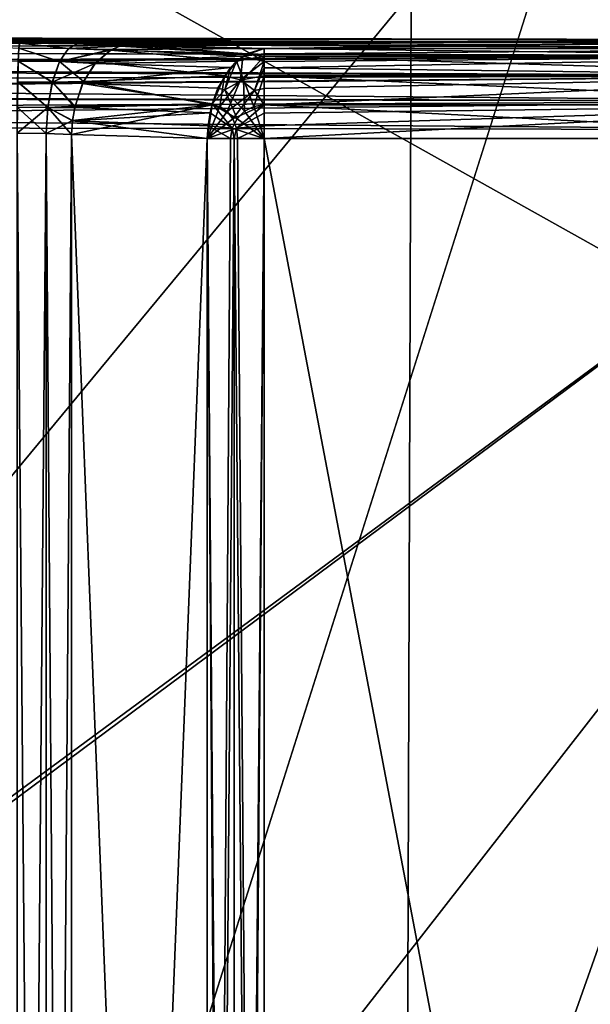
# Model space of a CAD drawing. Header units: millimetres. Extents: x -41 to 11, y -3 to 963.
# Tile 40 of 256: x -34.37 to -32.78, y 42.45 to 45.19. Entities that reach past the tile are written whole.
import ezdxf

# ---------------------------------------------------------------- set-up
doc = ezdxf.new("R2010")
doc.units = ezdxf.units.MM
doc.header["$LTSCALE"] = 65.185185
for name, color, linetype in [('2680', 7, 'CONTINUOUS'), ('2684', 7, 'CONTINUOUS'), ('2699', 7, 'CONTINUOUS'), ('2700', 7, 'CONTINUOUS'), ('2703', 7, 'CONTINUOUS'), ('2709', 7, 'CONTINUOUS'), ('2711', 7, 'CONTINUOUS'), ('2712', 7, 'CONTINUOUS'), ('2713', 7, 'CONTINUOUS'), ('2736', 7, 'CONTINUOUS'), ('2737', 7, 'CONTINUOUS'), ('2746', 7, 'CONTINUOUS'), ('2747', 7, 'CONTINUOUS'), ('2784', 7, 'CONTINUOUS'), ('2786', 7, 'CONTINUOUS'), ('2787', 7, 'CONTINUOUS'), ('2788', 7, 'CONTINUOUS'), ('2798', 7, 'CONTINUOUS'), ('2806', 7, 'CONTINUOUS'), ('2820', 7, 'CONTINUOUS'), ('2821', 7, 'CONTINUOUS'), ('2822', 7, 'CONTINUOUS'), ('2823', 7, 'CONTINUOUS'), ('2824', 7, 'CONTINUOUS'), ('2900', 7, 'CONTINUOUS'), ('2904', 7, 'CONTINUOUS'), ('3400', 7, 'CONTINUOUS'), ('3402', 7, 'CONTINUOUS'), ('3463', 7, 'CONTINUOUS'), ('3464', 7, 'CONTINUOUS')]:
    doc.layers.add(name, color=color, linetype=linetype)

msp = doc.modelspace()

# ---------------------------------------------------------------- linework, layer by layer
at = {"layer": '2680', "linetype": 'Continuous'}
for points in [[(-32.062, 48.0976, -76.0589), (-32.062, 44.1643, -75.7017), (-34.6518, 45.6143, -80.6992), (-32.062, 48.0976, -76.0589)], [(-34.6518, 45.6143, -80.6992), (-32.062, 44.1643, -75.7017), (-34.6518, 40.8423, -80.447), (-34.6518, 45.6143, -80.6992)], [(-32.062, 44.1643, -75.7017), (-32.062, 40.2602, -75.2457), (-34.6518, 40.8423, -80.447), (-32.062, 44.1643, -75.7017)]]:
    msp.add_3dface(points, dxfattribs=at)
at = {"layer": '2684', "linetype": 'Continuous'}
for points in [[(-32.062, 44.1643, -26.2983), (-32.062, 48.0976, -25.9411), (-34.6518, 45.6143, -21.3008), (-32.062, 44.1643, -26.2983)], [(-34.6518, 40.8423, -21.553), (-32.062, 44.1643, -26.2983), (-34.6518, 45.6143, -21.3008), (-34.6518, 40.8423, -21.553)], [(-32.062, 40.2602, -26.7543), (-32.062, 44.1643, -26.2983), (-34.6518, 40.8423, -21.553), (-32.062, 40.2602, -26.7543)]]:
    msp.add_3dface(points, dxfattribs=at)
at = {"layer": '2699', "linetype": 'Continuous'}
for points in [[(-38.2797, 44.8948, -88.7143), (-38.3101, 40.1389, -88.7128), (-31.875, 44.883, -89.05), (-38.2797, 44.8948, -88.7143)], [(-38.3101, 40.1389, -88.7128), (-31.875, 35.317, -89.05), (-31.875, 44.883, -89.05), (-38.3101, 40.1389, -88.7128)]]:
    msp.add_3dface(points, dxfattribs=at)
at = {"layer": '2700', "linetype": 'Continuous'}
for points in [[(-38.6741, 45.1453, -88.9527), (-38.5602, 45.1365, -88.8845), (-31.875, 45.1329, -89.3091), (-38.6741, 45.1453, -88.9527)], [(-38.5602, 45.1365, -88.8845), (-38.553, 45.1352, -88.8802), (-31.875, 45.1329, -89.3091), (-38.5602, 45.1365, -88.8845)], [(-31.875, 45.1329, -89.3091), (-38.553, 45.1352, -88.8802), (-31.875, 45.1229, -89.2297), (-31.875, 45.1329, -89.3091)], [(-38.553, 45.1352, -88.8802), (-38.4532, 45.1053, -88.8202), (-31.875, 45.1229, -89.2297), (-38.553, 45.1352, -88.8802)], [(-38.4532, 45.1053, -88.8202), (-38.4504, 45.1042, -88.8185), (-31.875, 45.1229, -89.2297), (-38.4532, 45.1053, -88.8202)], [(-31.875, 45.1229, -89.2297), (-38.4504, 45.1042, -88.8185), (-31.875, 45.0884, -89.1575), (-31.875, 45.1229, -89.2297)], [(-38.4504, 45.1042, -88.8185), (-38.376, 45.0622, -88.7736), (-31.875, 45.0884, -89.1575), (-38.4504, 45.1042, -88.8185)], [(-38.376, 45.0622, -88.7736), (-38.363, 45.0521, -88.7657), (-31.875, 45.0884, -89.1575), (-38.376, 45.0622, -88.7736)], [(-31.875, 45.0884, -89.1575), (-38.363, 45.0521, -88.7657), (-31.875, 45.0329, -89.1), (-31.875, 45.0884, -89.1575)], [(-38.363, 45.0521, -88.7657), (-38.3275, 45.0176, -88.7441), (-31.875, 45.0329, -89.1), (-38.363, 45.0521, -88.7657)], [(-38.3275, 45.0176, -88.7441), (-38.3012, 44.9794, -88.728), (-31.875, 45.0329, -89.1), (-38.3275, 45.0176, -88.7441)], [(-38.3012, 44.9794, -88.728), (-38.2987, 44.9746, -88.7265), (-31.875, 45.0329, -89.1), (-38.3012, 44.9794, -88.728)], [(-31.875, 45.0329, -89.1), (-38.2987, 44.9746, -88.7265), (-31.875, 44.962, -89.0629), (-31.875, 45.0329, -89.1)], [(-38.2987, 44.9746, -88.7265), (-38.2839, 44.9339, -88.7172), (-31.875, 44.962, -89.0629), (-38.2987, 44.9746, -88.7265)], [(-38.2839, 44.9339, -88.7172), (-38.2797, 44.8948, -88.7143), (-31.875, 44.962, -89.0629), (-38.2839, 44.9339, -88.7172)], [(-38.2797, 44.8948, -88.7143), (-31.875, 44.883, -89.05), (-31.875, 44.962, -89.0629), (-38.2797, 44.8948, -88.7143)]]:
    msp.add_3dface(points, dxfattribs=at)
at = {"layer": '2703', "linetype": 'Continuous'}
for points in [[(-38.6741, 45.1453, -88.9527), (-31.875, 45.1329, -89.3091), (-34.3655, 45.1231, -89.5875), (-38.6741, 45.1453, -88.9527)], [(-34.3655, 45.1231, -89.5875), (-31.875, 45.1329, -89.3091), (-34.2046, 45.122, -89.6188), (-34.3655, 45.1231, -89.5875)], [(-34.2046, 45.122, -89.6188), (-31.875, 45.1329, -89.3091), (-34.0627, 45.1192, -89.7004), (-34.2046, 45.122, -89.6188)], [(-34.0627, 45.1192, -89.7004), (-31.875, 45.1329, -89.3091), (-33.6858, 45.1084, -90.0087), (-34.0627, 45.1192, -89.7004)], [(-33.6858, 45.1084, -90.0087), (-31.875, 45.1329, -89.3091), (-31.875, 45.1084, -90.0087), (-33.6858, 45.1084, -90.0087)]]:
    msp.add_3dface(points, dxfattribs=at)
at = {"layer": '2709', "linetype": 'Continuous'}
for points in [[(-31.875, 44.8586, -90.25), (-31.875, 35.3414, -90.25), (-33.6858, 44.8586, -90.25), (-31.875, 44.8586, -90.25)], [(-31.875, 35.3414, -90.25), (-33.6858, 35.3414, -90.25), (-33.6858, 44.8586, -90.25), (-31.875, 35.3414, -90.25)]]:
    msp.add_3dface(points, dxfattribs=at)
at = {"layer": '2711', "linetype": 'Continuous'}
for points in [[(-33.8441, 35.3414, -90.1935), (-33.7792, 44.8586, -90.2319), (-33.7698, 44.8586, -90.2354), (-33.8441, 35.3414, -90.1935)], [(-33.8441, 35.3414, -90.1935), (-33.8441, 44.8586, -90.1935), (-33.7792, 44.8586, -90.2319), (-33.8441, 35.3414, -90.1935)], [(-33.7698, 35.3414, -90.2354), (-33.8441, 35.3414, -90.1935), (-33.7698, 44.8586, -90.2354), (-33.7698, 35.3414, -90.2354)], [(-33.6858, 44.8586, -90.25), (-33.7698, 35.3414, -90.2354), (-33.7698, 44.8586, -90.2354), (-33.6858, 44.8586, -90.25)], [(-33.7598, 35.3414, -90.2388), (-33.7698, 35.3414, -90.2354), (-33.6858, 44.8586, -90.25), (-33.7598, 35.3414, -90.2388)], [(-33.6858, 35.3414, -90.25), (-33.7598, 35.3414, -90.2388), (-33.6858, 44.8586, -90.25), (-33.6858, 35.3414, -90.25)]]:
    msp.add_3dface(points, dxfattribs=at)
at = {"layer": '2712', "linetype": 'Continuous'}
for points in [[(-33.6858, 45.087, -90.1017), (-33.7629, 45.0735, -90.1018), (-33.7348, 45.0941, -90.0681), (-33.6858, 45.087, -90.1017)], [(-33.6858, 45.1084, -90.0087), (-33.6858, 45.087, -90.1017), (-33.7348, 45.0941, -90.0681), (-33.6858, 45.1084, -90.0087)], [(-33.7629, 45.0735, -90.1018), (-33.7949, 44.9936, -90.1799), (-33.7796, 45.0558, -90.1216), (-33.7629, 45.0735, -90.1018)], [(-33.7436, 45.0222, -90.1799), (-33.7949, 44.9936, -90.1799), (-33.7629, 45.0735, -90.1018), (-33.7436, 45.0222, -90.1799)], [(-33.6858, 45.087, -90.1017), (-33.7436, 45.0222, -90.1799), (-33.7629, 45.0735, -90.1018), (-33.6858, 45.087, -90.1017)], [(-33.6858, 45.087, -90.1017), (-33.6858, 45.0322, -90.1799), (-33.7436, 45.0222, -90.1799), (-33.6858, 45.087, -90.1017)], [(-33.7796, 45.0558, -90.1216), (-33.7949, 44.9936, -90.1799), (-33.8147, 44.9983, -90.1624), (-33.7796, 45.0558, -90.1216)], [(-33.7436, 45.0222, -90.1799), (-33.7407, 44.9342, -90.2319), (-33.7949, 44.9936, -90.1799), (-33.7436, 45.0222, -90.1799)], [(-33.6858, 45.0322, -90.1799), (-33.7146, 44.9475, -90.2319), (-33.7436, 45.0222, -90.1799), (-33.6858, 45.0322, -90.1799)], [(-33.7146, 44.9475, -90.2319), (-33.7407, 44.9342, -90.2319), (-33.7436, 45.0222, -90.1799), (-33.7146, 44.9475, -90.2319)], [(-33.6858, 45.0322, -90.1799), (-33.6858, 44.9521, -90.2319), (-33.7146, 44.9475, -90.2319), (-33.6858, 45.0322, -90.1799)], [(-33.7949, 44.9936, -90.1799), (-33.8302, 44.9548, -90.1799), (-33.8147, 44.9983, -90.1624), (-33.7949, 44.9936, -90.1799)], [(-33.7949, 44.9936, -90.1799), (-33.7614, 44.9135, -90.2319), (-33.8302, 44.9548, -90.1799), (-33.7949, 44.9936, -90.1799)], [(-33.7407, 44.9342, -90.2319), (-33.7614, 44.9135, -90.2319), (-33.7949, 44.9936, -90.1799), (-33.7407, 44.9342, -90.2319)], [(-33.8302, 44.9548, -90.1799), (-33.7747, 44.8875, -90.2319), (-33.8364, 44.9294, -90.1866), (-33.8302, 44.9548, -90.1799)], [(-33.7614, 44.9135, -90.2319), (-33.7747, 44.8875, -90.2319), (-33.8302, 44.9548, -90.1799), (-33.7614, 44.9135, -90.2319)], [(-33.8364, 44.9294, -90.1866), (-33.7747, 44.8875, -90.2319), (-33.8419, 44.8936, -90.1921), (-33.8364, 44.9294, -90.1866)], [(-33.7407, 44.9342, -90.2319), (-33.6858, 44.8586, -90.25), (-33.7614, 44.9135, -90.2319), (-33.7407, 44.9342, -90.2319)], [(-33.7146, 44.9475, -90.2319), (-33.6858, 44.8586, -90.25), (-33.7407, 44.9342, -90.2319), (-33.7146, 44.9475, -90.2319)], [(-33.6858, 44.9521, -90.2319), (-33.6858, 44.8586, -90.25), (-33.7146, 44.9475, -90.2319), (-33.6858, 44.9521, -90.2319)], [(-33.7614, 44.9135, -90.2319), (-33.6858, 44.8586, -90.25), (-33.7747, 44.8875, -90.2319), (-33.7614, 44.9135, -90.2319)], [(-33.7792, 44.8586, -90.2319), (-33.8441, 44.8586, -90.1935), (-33.8419, 44.8936, -90.1921), (-33.7792, 44.8586, -90.2319)], [(-33.7747, 44.8875, -90.2319), (-33.7792, 44.8586, -90.2319), (-33.8419, 44.8936, -90.1921), (-33.7747, 44.8875, -90.2319)], [(-33.7792, 44.8586, -90.2319), (-33.7747, 44.8875, -90.2319), (-33.7698, 44.8586, -90.2354), (-33.7792, 44.8586, -90.2319)], [(-33.7747, 44.8875, -90.2319), (-33.6858, 44.8586, -90.25), (-33.7698, 44.8586, -90.2354), (-33.7747, 44.8875, -90.2319)]]:
    msp.add_3dface(points, dxfattribs=at)
at = {"layer": '2713', "linetype": 'Continuous'}
for points in [[(-33.6858, 45.1084, -90.0087), (-31.875, 45.0869, -90.1017), (-33.6858, 45.087, -90.1017), (-33.6858, 45.1084, -90.0087)], [(-33.6858, 45.1084, -90.0087), (-31.875, 45.1084, -90.0087), (-31.875, 45.0869, -90.1017), (-33.6858, 45.1084, -90.0087)], [(-33.6858, 45.087, -90.1017), (-31.875, 45.0322, -90.1798), (-33.6858, 45.0322, -90.1799), (-33.6858, 45.087, -90.1017)], [(-31.875, 45.0869, -90.1017), (-31.875, 45.0322, -90.1798), (-33.6858, 45.087, -90.1017), (-31.875, 45.0869, -90.1017)], [(-33.6858, 45.0322, -90.1799), (-31.875, 44.9523, -90.2318), (-33.6858, 44.9521, -90.2319), (-33.6858, 45.0322, -90.1799)], [(-31.875, 45.0322, -90.1798), (-31.875, 44.9523, -90.2318), (-33.6858, 45.0322, -90.1799), (-31.875, 45.0322, -90.1798)], [(-31.875, 44.9523, -90.2318), (-31.875, 44.8586, -90.25), (-33.6858, 44.9521, -90.2319), (-31.875, 44.9523, -90.2318)], [(-33.6858, 44.9521, -90.2319), (-31.875, 44.8586, -90.25), (-33.6858, 44.8586, -90.25), (-33.6858, 44.9521, -90.2319)]]:
    msp.add_3dface(points, dxfattribs=at)
at = {"layer": '2736', "linetype": 'Continuous'}
for points in [[(-34.3724, 44.8733, -89.8287), (-34.2919, 44.8722, -89.8444), (-34.3723, 35.3267, -89.8287), (-34.3724, 44.8733, -89.8287)], [(-34.3723, 35.3267, -89.8287), (-34.2919, 44.8722, -89.8444), (-34.2919, 35.3278, -89.8444), (-34.3723, 35.3267, -89.8287)], [(-34.2919, 44.8722, -89.8444), (-34.221, 44.8693, -89.8851), (-34.2919, 35.3278, -89.8444), (-34.2919, 44.8722, -89.8444)], [(-34.221, 44.8693, -89.8851), (-34.221, 35.3307, -89.8851), (-34.2919, 35.3278, -89.8444), (-34.221, 44.8693, -89.8851)]]:
    msp.add_3dface(points, dxfattribs=at)
at = {"layer": '2737', "linetype": 'Continuous'}
for points in [[(-33.8441, 35.3414, -90.1935), (-34.221, 44.8693, -89.8851), (-33.8441, 44.8586, -90.1935), (-33.8441, 35.3414, -90.1935)], [(-34.221, 35.3307, -89.8851), (-34.221, 44.8693, -89.8851), (-33.8441, 35.3414, -90.1935), (-34.221, 35.3307, -89.8851)]]:
    msp.add_3dface(points, dxfattribs=at)
at = {"layer": '2746', "linetype": 'Continuous'}
for points in [[(-34.3674, 45.11, -89.6592), (-34.3655, 45.1231, -89.5875), (-34.2298, 45.109, -89.6861), (-34.3674, 45.11, -89.6592)], [(-34.3655, 45.1231, -89.5875), (-34.2046, 45.122, -89.6188), (-34.2298, 45.109, -89.6861), (-34.3655, 45.1231, -89.5875)], [(-34.2046, 45.122, -89.6188), (-34.0875, 45.115, -89.7306), (-34.2298, 45.109, -89.6861), (-34.2046, 45.122, -89.6188)], [(-34.2046, 45.122, -89.6188), (-34.0627, 45.1192, -89.7004), (-34.0875, 45.115, -89.7306), (-34.2046, 45.122, -89.6188)], [(-34.3694, 45.0735, -89.7285), (-34.3674, 45.11, -89.6592), (-34.2545, 45.0726, -89.751), (-34.3694, 45.0735, -89.7285)], [(-34.2545, 45.0726, -89.751), (-34.3674, 45.11, -89.6592), (-34.2298, 45.109, -89.6861), (-34.2545, 45.0726, -89.751)], [(-34.1125, 45.1044, -89.7607), (-34.2545, 45.0726, -89.751), (-34.2298, 45.109, -89.6861), (-34.1125, 45.1044, -89.7607)], [(-34.1125, 45.1044, -89.7607), (-34.1563, 45.0669, -89.8129), (-34.2545, 45.0726, -89.751), (-34.1125, 45.1044, -89.7607)], [(-34.0875, 45.115, -89.7306), (-34.1125, 45.1044, -89.7607), (-34.2298, 45.109, -89.6861), (-34.0875, 45.115, -89.7306)], [(-34.371, 45.0157, -89.7842), (-34.3694, 45.0735, -89.7285), (-34.2747, 45.0148, -89.8031), (-34.371, 45.0157, -89.7842)], [(-34.2747, 45.0148, -89.8031), (-34.3694, 45.0735, -89.7285), (-34.2545, 45.0726, -89.751), (-34.2747, 45.0148, -89.8031)], [(-34.1563, 45.0669, -89.8129), (-34.2747, 45.0148, -89.8031), (-34.2545, 45.0726, -89.751), (-34.1563, 45.0669, -89.8129)], [(-34.1563, 45.0669, -89.8129), (-34.1904, 45.0116, -89.8527), (-34.2747, 45.0148, -89.8031), (-34.1563, 45.0669, -89.8129)], [(-34.372, 44.9452, -89.8181), (-34.371, 45.0157, -89.7842), (-34.2874, 44.9442, -89.8347), (-34.372, 44.9452, -89.8181)], [(-34.2874, 44.9442, -89.8347), (-34.371, 45.0157, -89.7842), (-34.2747, 45.0148, -89.8031), (-34.2874, 44.9442, -89.8347)], [(-34.2122, 44.945, -89.8771), (-34.2874, 44.9442, -89.8347), (-34.2747, 45.0148, -89.8031), (-34.2122, 44.945, -89.8771)], [(-34.1904, 45.0116, -89.8527), (-34.2122, 44.945, -89.8771), (-34.2747, 45.0148, -89.8031), (-34.1904, 45.0116, -89.8527)], [(-34.2919, 44.8722, -89.8444), (-34.3724, 44.8733, -89.8287), (-34.372, 44.9452, -89.8181), (-34.2919, 44.8722, -89.8444)], [(-34.2919, 44.8722, -89.8444), (-34.372, 44.9452, -89.8181), (-34.2874, 44.9442, -89.8347), (-34.2919, 44.8722, -89.8444)], [(-34.221, 44.8693, -89.8851), (-34.2919, 44.8722, -89.8444), (-34.2874, 44.9442, -89.8347), (-34.221, 44.8693, -89.8851)], [(-34.2122, 44.945, -89.8771), (-34.2185, 44.9075, -89.8834), (-34.2874, 44.9442, -89.8347), (-34.2122, 44.945, -89.8771)], [(-34.2185, 44.9075, -89.8834), (-34.221, 44.8693, -89.8851), (-34.2874, 44.9442, -89.8347), (-34.2185, 44.9075, -89.8834)]]:
    msp.add_3dface(points, dxfattribs=at)
at = {"layer": '2747', "linetype": 'Continuous'}
for points in [[(-34.0627, 45.1192, -89.7004), (-33.7348, 45.0941, -90.0681), (-34.0875, 45.115, -89.7306), (-34.0627, 45.1192, -89.7004)], [(-34.0627, 45.1192, -89.7004), (-33.6858, 45.1084, -90.0087), (-33.7348, 45.0941, -90.0681), (-34.0627, 45.1192, -89.7004)], [(-34.1125, 45.1044, -89.7607), (-33.7629, 45.0735, -90.1018), (-34.1563, 45.0669, -89.8129), (-34.1125, 45.1044, -89.7607)], [(-34.0875, 45.115, -89.7306), (-33.7348, 45.0941, -90.0681), (-34.1125, 45.1044, -89.7607), (-34.0875, 45.115, -89.7306)], [(-33.7348, 45.0941, -90.0681), (-33.7629, 45.0735, -90.1018), (-34.1125, 45.1044, -89.7607), (-33.7348, 45.0941, -90.0681)], [(-34.1563, 45.0669, -89.8129), (-33.7796, 45.0558, -90.1216), (-34.1904, 45.0116, -89.8527), (-34.1563, 45.0669, -89.8129)], [(-33.7629, 45.0735, -90.1018), (-33.7796, 45.0558, -90.1216), (-34.1563, 45.0669, -89.8129), (-33.7629, 45.0735, -90.1018)], [(-33.7796, 45.0558, -90.1216), (-33.8147, 44.9983, -90.1624), (-34.1904, 45.0116, -89.8527), (-33.7796, 45.0558, -90.1216)], [(-34.1904, 45.0116, -89.8527), (-33.8302, 44.9548, -90.1799), (-34.2122, 44.945, -89.8771), (-34.1904, 45.0116, -89.8527)], [(-33.8147, 44.9983, -90.1624), (-33.8302, 44.9548, -90.1799), (-34.1904, 45.0116, -89.8527), (-33.8147, 44.9983, -90.1624)], [(-33.8302, 44.9548, -90.1799), (-33.8364, 44.9294, -90.1866), (-34.2122, 44.945, -89.8771), (-33.8302, 44.9548, -90.1799)], [(-34.2122, 44.945, -89.8771), (-33.8364, 44.9294, -90.1866), (-34.2185, 44.9075, -89.8834), (-34.2122, 44.945, -89.8771)], [(-33.8364, 44.9294, -90.1866), (-33.8419, 44.8936, -90.1921), (-34.2185, 44.9075, -89.8834), (-33.8364, 44.9294, -90.1866)], [(-33.8441, 44.8586, -90.1935), (-34.221, 44.8693, -89.8851), (-34.2185, 44.9075, -89.8834), (-33.8441, 44.8586, -90.1935)], [(-33.8419, 44.8936, -90.1921), (-33.8441, 44.8586, -90.1935), (-34.2185, 44.9075, -89.8834), (-33.8419, 44.8936, -90.1921)]]:
    msp.add_3dface(points, dxfattribs=at)
at = {"layer": '2784', "linetype": 'Continuous'}
for points in [[(-33.8441, 44.8586, -11.8065), (-34.221, 44.8693, -12.1149), (-34.221, 35.3307, -12.1149), (-33.8441, 44.8586, -11.8065)], [(-33.8441, 35.3414, -11.8065), (-33.8441, 44.8586, -11.8065), (-34.221, 35.3307, -12.1149), (-33.8441, 35.3414, -11.8065)]]:
    msp.add_3dface(points, dxfattribs=at)
at = {"layer": '2786', "linetype": 'Continuous'}
for points in [[(-33.8441, 44.8586, -11.8065), (-33.8441, 35.3414, -11.8065), (-33.7792, 35.3414, -11.7681), (-33.8441, 44.8586, -11.8065)], [(-33.7698, 44.8586, -11.7646), (-33.8441, 44.8586, -11.8065), (-33.7698, 35.3414, -11.7646), (-33.7698, 44.8586, -11.7646)], [(-33.8441, 44.8586, -11.8065), (-33.7792, 35.3414, -11.7681), (-33.7698, 35.3414, -11.7646), (-33.8441, 44.8586, -11.8065)], [(-33.6858, 35.3414, -11.75), (-33.7698, 44.8586, -11.7646), (-33.7698, 35.3414, -11.7646), (-33.6858, 35.3414, -11.75)], [(-33.7598, 44.8586, -11.7612), (-33.7698, 44.8586, -11.7646), (-33.6858, 35.3414, -11.75), (-33.7598, 44.8586, -11.7612)], [(-33.6858, 44.8586, -11.75), (-33.7598, 44.8586, -11.7612), (-33.6858, 35.3414, -11.75), (-33.6858, 44.8586, -11.75)]]:
    msp.add_3dface(points, dxfattribs=at)
at = {"layer": '2787', "linetype": 'Continuous'}
for points in [[(-33.6858, 45.1084, -11.9913), (-33.7454, 45.0875, -11.9191), (-33.6858, 45.0936, -11.9148), (-33.6858, 45.1084, -11.9913)], [(-33.6858, 45.0936, -11.9148), (-33.7454, 45.0875, -11.9191), (-33.6858, 45.0722, -11.8702), (-33.6858, 45.0936, -11.9148)], [(-33.7454, 45.0875, -11.9191), (-33.7963, 45.0328, -11.8589), (-33.7518, 45.0218, -11.8225), (-33.7454, 45.0875, -11.9191)], [(-33.6858, 45.0722, -11.8702), (-33.7454, 45.0875, -11.9191), (-33.7518, 45.0218, -11.8225), (-33.6858, 45.0722, -11.8702)], [(-33.7127, 44.9923, -11.7905), (-33.6858, 45.0722, -11.8702), (-33.7518, 45.0218, -11.8225), (-33.7127, 44.9923, -11.7905)], [(-33.6858, 45.0552, -11.8456), (-33.6858, 45.0722, -11.8702), (-33.7127, 44.9923, -11.7905), (-33.6858, 45.0552, -11.8456)], [(-33.6858, 44.9977, -11.7923), (-33.6858, 45.0552, -11.8456), (-33.7127, 44.9923, -11.7905), (-33.6858, 44.9977, -11.7923)], [(-33.7963, 45.0328, -11.8589), (-33.8309, 44.9525, -11.8194), (-33.8088, 44.9474, -11.8013), (-33.7963, 45.0328, -11.8589)], [(-33.7518, 45.0218, -11.8225), (-33.7963, 45.0328, -11.8589), (-33.8088, 44.9474, -11.8013), (-33.7518, 45.0218, -11.8225)], [(-33.789, 44.9338, -11.7851), (-33.7518, 45.0218, -11.8225), (-33.8088, 44.9474, -11.8013), (-33.789, 44.9338, -11.7851)], [(-33.7127, 44.9923, -11.7905), (-33.7518, 45.0218, -11.8225), (-33.789, 44.9338, -11.7851), (-33.7127, 44.9923, -11.7905)], [(-33.7733, 44.9131, -11.7723), (-33.7127, 44.9923, -11.7905), (-33.789, 44.9338, -11.7851), (-33.7733, 44.9131, -11.7723)], [(-33.6858, 44.9525, -11.7683), (-33.7127, 44.9923, -11.7905), (-33.7733, 44.9131, -11.7723), (-33.6858, 44.9525, -11.7683)], [(-33.6858, 44.9525, -11.7683), (-33.6858, 44.9977, -11.7923), (-33.7127, 44.9923, -11.7905), (-33.6858, 44.9525, -11.7683)], [(-33.8309, 44.9525, -11.8194), (-33.8441, 44.8586, -11.8065), (-33.8088, 44.9474, -11.8013), (-33.8309, 44.9525, -11.8194)], [(-33.8441, 44.8586, -11.8065), (-33.789, 44.9338, -11.7851), (-33.8088, 44.9474, -11.8013), (-33.8441, 44.8586, -11.8065)], [(-33.8441, 44.8586, -11.8065), (-33.7733, 44.9131, -11.7723), (-33.789, 44.9338, -11.7851), (-33.8441, 44.8586, -11.8065)], [(-33.7632, 44.8872, -11.764), (-33.6858, 44.9525, -11.7683), (-33.7733, 44.9131, -11.7723), (-33.7632, 44.8872, -11.764)], [(-33.6858, 44.9291, -11.7602), (-33.6858, 44.9525, -11.7683), (-33.7632, 44.8872, -11.764), (-33.6858, 44.9291, -11.7602)], [(-33.6858, 44.8935, -11.7525), (-33.6858, 44.9291, -11.7602), (-33.7632, 44.8872, -11.764), (-33.6858, 44.8935, -11.7525)], [(-33.8441, 44.8586, -11.8065), (-33.7632, 44.8872, -11.764), (-33.7733, 44.9131, -11.7723), (-33.8441, 44.8586, -11.8065)], [(-33.7632, 44.8872, -11.764), (-33.8441, 44.8586, -11.8065), (-33.7698, 44.8586, -11.7646), (-33.7632, 44.8872, -11.764)], [(-33.7598, 44.8586, -11.7612), (-33.7632, 44.8872, -11.764), (-33.7698, 44.8586, -11.7646), (-33.7598, 44.8586, -11.7612)], [(-33.7598, 44.8586, -11.7612), (-33.6858, 44.8935, -11.7525), (-33.7632, 44.8872, -11.764), (-33.7598, 44.8586, -11.7612)], [(-33.6858, 44.8586, -11.75), (-33.6858, 44.8935, -11.7525), (-33.7598, 44.8586, -11.7612), (-33.6858, 44.8586, -11.75)]]:
    msp.add_3dface(points, dxfattribs=at)
at = {"layer": '2788', "linetype": 'Continuous'}
for points in [[(-31.875, 45.1084, -11.9913), (-33.6858, 45.0936, -11.9148), (-31.875, 45.0869, -11.8983), (-31.875, 45.1084, -11.9913)], [(-31.875, 45.1084, -11.9913), (-33.6858, 45.1084, -11.9913), (-33.6858, 45.0936, -11.9148), (-31.875, 45.1084, -11.9913)], [(-33.6858, 45.0936, -11.9148), (-33.6858, 45.0722, -11.8702), (-31.875, 45.0869, -11.8983), (-33.6858, 45.0936, -11.9148)], [(-31.875, 45.0869, -11.8983), (-33.6858, 45.0552, -11.8456), (-31.875, 45.0322, -11.8202), (-31.875, 45.0869, -11.8983)], [(-33.6858, 45.0722, -11.8702), (-33.6858, 45.0552, -11.8456), (-31.875, 45.0869, -11.8983), (-33.6858, 45.0722, -11.8702)], [(-33.6858, 45.0552, -11.8456), (-33.6858, 44.9977, -11.7923), (-31.875, 45.0322, -11.8202), (-33.6858, 45.0552, -11.8456)], [(-33.6858, 44.9977, -11.7923), (-33.6858, 44.9525, -11.7683), (-31.875, 45.0322, -11.8202), (-33.6858, 44.9977, -11.7923)], [(-31.875, 45.0322, -11.8202), (-33.6858, 44.9525, -11.7683), (-31.875, 44.9523, -11.7682), (-31.875, 45.0322, -11.8202)], [(-33.6858, 44.9525, -11.7683), (-33.6858, 44.9291, -11.7602), (-31.875, 44.9523, -11.7682), (-33.6858, 44.9525, -11.7683)], [(-33.6858, 44.8586, -11.75), (-31.875, 44.8586, -11.75), (-31.875, 44.9523, -11.7682), (-33.6858, 44.8586, -11.75)], [(-33.6858, 44.8935, -11.7525), (-33.6858, 44.8586, -11.75), (-31.875, 44.9523, -11.7682), (-33.6858, 44.8935, -11.7525)], [(-33.6858, 44.9291, -11.7602), (-33.6858, 44.8935, -11.7525), (-31.875, 44.9523, -11.7682), (-33.6858, 44.9291, -11.7602)]]:
    msp.add_3dface(points, dxfattribs=at)
at = {"layer": '2798', "linetype": 'Continuous'}
for points in [[(-34.2919, 35.3278, -12.1556), (-34.3723, 44.8733, -12.1713), (-34.3724, 35.3267, -12.1713), (-34.2919, 35.3278, -12.1556)], [(-34.2919, 44.8722, -12.1556), (-34.3723, 44.8733, -12.1713), (-34.2919, 35.3278, -12.1556), (-34.2919, 44.8722, -12.1556)], [(-34.221, 44.8693, -12.1149), (-34.2919, 44.8722, -12.1556), (-34.221, 35.3307, -12.1149), (-34.221, 44.8693, -12.1149)], [(-34.221, 35.3307, -12.1149), (-34.2919, 44.8722, -12.1556), (-34.2919, 35.3278, -12.1556), (-34.221, 35.3307, -12.1149)]]:
    msp.add_3dface(points, dxfattribs=at)
at = {"layer": '2806', "linetype": 'Continuous'}
for points in [[(-31.875, 44.8586, -11.75), (-33.6858, 44.8586, -11.75), (-33.6858, 35.3414, -11.75), (-31.875, 44.8586, -11.75)], [(-31.875, 35.3414, -11.75), (-31.875, 44.8586, -11.75), (-33.6858, 35.3414, -11.75), (-31.875, 35.3414, -11.75)]]:
    msp.add_3dface(points, dxfattribs=at)
at = {"layer": '2820', "linetype": 'Continuous'}
for points in [[(-38.3104, 40.0999, -13.2873), (-38.2797, 44.8948, -13.2857), (-31.875, 44.883, -12.95), (-38.3104, 40.0999, -13.2873)], [(-38.3104, 40.0999, -13.2873), (-31.875, 44.883, -12.95), (-31.875, 35.317, -12.95), (-38.3104, 40.0999, -13.2873)]]:
    msp.add_3dface(points, dxfattribs=at)
at = {"layer": '2821', "linetype": 'Continuous'}
for points in [[(-38.6741, 45.1453, -13.0473), (-31.875, 45.1329, -12.6909), (-31.875, 45.1229, -12.7703), (-38.6741, 45.1453, -13.0473)], [(-38.5602, 45.1365, -13.1155), (-38.6741, 45.1453, -13.0473), (-31.875, 45.1229, -12.7703), (-38.5602, 45.1365, -13.1155)], [(-38.5529, 45.1352, -13.1199), (-38.5602, 45.1365, -13.1155), (-31.875, 45.1229, -12.7703), (-38.5529, 45.1352, -13.1199)], [(-38.4532, 45.1053, -13.1798), (-38.5529, 45.1352, -13.1199), (-31.875, 45.1229, -12.7703), (-38.4532, 45.1053, -13.1798)], [(-31.875, 45.0884, -12.8425), (-38.4532, 45.1053, -13.1798), (-31.875, 45.1229, -12.7703), (-31.875, 45.0884, -12.8425)], [(-38.4503, 45.1041, -13.1815), (-38.4532, 45.1053, -13.1798), (-31.875, 45.0884, -12.8425), (-38.4503, 45.1041, -13.1815)], [(-38.376, 45.0622, -13.2264), (-38.4503, 45.1041, -13.1815), (-31.875, 45.0884, -12.8425), (-38.376, 45.0622, -13.2264)], [(-31.875, 45.0329, -12.9), (-38.376, 45.0622, -13.2264), (-31.875, 45.0884, -12.8425), (-31.875, 45.0329, -12.9)], [(-38.363, 45.0521, -13.2343), (-38.376, 45.0622, -13.2264), (-31.875, 45.0329, -12.9), (-38.363, 45.0521, -13.2343)], [(-38.3275, 45.0177, -13.2559), (-38.363, 45.0521, -13.2343), (-31.875, 45.0329, -12.9), (-38.3275, 45.0177, -13.2559)], [(-31.875, 44.962, -12.9371), (-38.3275, 45.0177, -13.2559), (-31.875, 45.0329, -12.9), (-31.875, 44.962, -12.9371)], [(-38.3012, 44.9795, -13.272), (-38.3275, 45.0177, -13.2559), (-31.875, 44.962, -12.9371), (-38.3012, 44.9795, -13.272)], [(-38.2987, 44.9746, -13.2735), (-38.3012, 44.9795, -13.272), (-31.875, 44.962, -12.9371), (-38.2987, 44.9746, -13.2735)], [(-38.2839, 44.9339, -13.2828), (-38.2987, 44.9746, -13.2735), (-31.875, 44.962, -12.9371), (-38.2839, 44.9339, -13.2828)], [(-31.875, 44.883, -12.95), (-38.2839, 44.9339, -13.2828), (-31.875, 44.962, -12.9371), (-31.875, 44.883, -12.95)], [(-38.2797, 44.8948, -13.2857), (-38.2839, 44.9339, -13.2828), (-31.875, 44.883, -12.95), (-38.2797, 44.8948, -13.2857)]]:
    msp.add_3dface(points, dxfattribs=at)
at = {"layer": '2822', "linetype": 'Continuous'}
for points in [[(-34.3653, 45.1231, -12.4125), (-38.6741, 45.1453, -13.0473), (-34.5274, 45.1224, -12.3902), (-34.3653, 45.1231, -12.4125)], [(-31.875, 45.1329, -12.6909), (-38.6741, 45.1453, -13.0473), (-34.3653, 45.1231, -12.4125), (-31.875, 45.1329, -12.6909)], [(-31.875, 45.1084, -11.9913), (-31.875, 45.1329, -12.6909), (-34.3653, 45.1231, -12.4125), (-31.875, 45.1084, -11.9913)], [(-34.2044, 45.122, -12.3811), (-31.875, 45.1084, -11.9913), (-34.3653, 45.1231, -12.4125), (-34.2044, 45.122, -12.3811)], [(-34.0626, 45.1192, -12.2996), (-31.875, 45.1084, -11.9913), (-34.2044, 45.122, -12.3811), (-34.0626, 45.1192, -12.2996)], [(-33.6858, 45.1084, -11.9913), (-31.875, 45.1084, -11.9913), (-34.0626, 45.1192, -12.2996), (-33.6858, 45.1084, -11.9913)]]:
    msp.add_3dface(points, dxfattribs=at)
at = {"layer": '2823', "linetype": 'Continuous'}
for points in [[(-33.6858, 45.1084, -11.9913), (-34.0626, 45.1192, -12.2996), (-34.0868, 45.1152, -12.2702), (-33.6858, 45.1084, -11.9913)], [(-34.1106, 45.1054, -12.2415), (-34.1528, 45.0709, -12.1912), (-33.7454, 45.0875, -11.9191), (-34.1106, 45.1054, -12.2415)], [(-33.6858, 45.1084, -11.9913), (-34.0868, 45.1152, -12.2702), (-34.1106, 45.1054, -12.2415), (-33.6858, 45.1084, -11.9913)], [(-33.6858, 45.1084, -11.9913), (-34.1106, 45.1054, -12.2415), (-33.7454, 45.0875, -11.9191), (-33.6858, 45.1084, -11.9913)], [(-34.1528, 45.0709, -12.1912), (-34.1878, 45.0171, -12.1502), (-33.7963, 45.0328, -11.8589), (-34.1528, 45.0709, -12.1912)], [(-33.7454, 45.0875, -11.9191), (-34.1528, 45.0709, -12.1912), (-33.7963, 45.0328, -11.8589), (-33.7454, 45.0875, -11.9191)], [(-34.1878, 45.0171, -12.1502), (-34.2116, 44.948, -12.1236), (-33.8309, 44.9525, -11.8194), (-34.1878, 45.0171, -12.1502)], [(-33.7963, 45.0328, -11.8589), (-34.1878, 45.0171, -12.1502), (-33.8309, 44.9525, -11.8194), (-33.7963, 45.0328, -11.8589)], [(-34.2183, 44.9086, -12.1167), (-34.221, 44.8693, -12.1149), (-33.8309, 44.9525, -11.8194), (-34.2183, 44.9086, -12.1167)], [(-33.8309, 44.9525, -11.8194), (-34.221, 44.8693, -12.1149), (-33.8441, 44.8586, -11.8065), (-33.8309, 44.9525, -11.8194)], [(-34.2116, 44.948, -12.1236), (-34.2183, 44.9086, -12.1167), (-33.8309, 44.9525, -11.8194), (-34.2116, 44.948, -12.1236)]]:
    msp.add_3dface(points, dxfattribs=at)
at = {"layer": '2824', "linetype": 'Continuous'}
for points in [[(-34.3653, 45.1231, -12.4125), (-34.5274, 45.1224, -12.3902), (-34.5159, 45.118, -12.353), (-34.3653, 45.1231, -12.4125)], [(-34.3653, 45.1231, -12.4125), (-34.5159, 45.118, -12.353), (-34.3673, 45.11, -12.3408), (-34.3653, 45.1231, -12.4125)], [(-34.2297, 45.109, -12.3139), (-34.3653, 45.1231, -12.4125), (-34.3673, 45.11, -12.3408), (-34.2297, 45.109, -12.3139)], [(-34.2044, 45.122, -12.3811), (-34.3653, 45.1231, -12.4125), (-34.2297, 45.109, -12.3139), (-34.2044, 45.122, -12.3811)], [(-34.0868, 45.1152, -12.2702), (-34.2044, 45.122, -12.3811), (-34.2297, 45.109, -12.3139), (-34.0868, 45.1152, -12.2702)], [(-34.0626, 45.1192, -12.2996), (-34.2044, 45.122, -12.3811), (-34.0868, 45.1152, -12.2702), (-34.0626, 45.1192, -12.2996)], [(-34.3693, 45.0735, -12.2715), (-34.2544, 45.0726, -12.249), (-34.3673, 45.11, -12.3408), (-34.3693, 45.0735, -12.2715)], [(-34.2544, 45.0726, -12.249), (-34.2297, 45.109, -12.3139), (-34.3673, 45.11, -12.3408), (-34.2544, 45.0726, -12.249)], [(-34.2544, 45.0726, -12.249), (-34.1106, 45.1054, -12.2415), (-34.2297, 45.109, -12.3139), (-34.2544, 45.0726, -12.249)], [(-34.1528, 45.0709, -12.1912), (-34.1106, 45.1054, -12.2415), (-34.2544, 45.0726, -12.249), (-34.1528, 45.0709, -12.1912)], [(-34.1106, 45.1054, -12.2415), (-34.0868, 45.1152, -12.2702), (-34.2297, 45.109, -12.3139), (-34.1106, 45.1054, -12.2415)], [(-34.3709, 45.0157, -12.2158), (-34.2746, 45.0148, -12.1969), (-34.3693, 45.0735, -12.2715), (-34.3709, 45.0157, -12.2158)], [(-34.2746, 45.0148, -12.1969), (-34.2544, 45.0726, -12.249), (-34.3693, 45.0735, -12.2715), (-34.2746, 45.0148, -12.1969)], [(-34.2746, 45.0148, -12.1969), (-34.1878, 45.0171, -12.1502), (-34.2544, 45.0726, -12.249), (-34.2746, 45.0148, -12.1969)], [(-34.1878, 45.0171, -12.1502), (-34.1528, 45.0709, -12.1912), (-34.2544, 45.0726, -12.249), (-34.1878, 45.0171, -12.1502)], [(-34.3719, 44.9452, -12.1819), (-34.2873, 44.9442, -12.1652), (-34.3709, 45.0157, -12.2158), (-34.3719, 44.9452, -12.1819)], [(-34.2873, 44.9442, -12.1652), (-34.2746, 45.0148, -12.1969), (-34.3709, 45.0157, -12.2158), (-34.2873, 44.9442, -12.1652)], [(-34.2873, 44.9442, -12.1652), (-34.2116, 44.948, -12.1236), (-34.2746, 45.0148, -12.1969), (-34.2873, 44.9442, -12.1652)], [(-34.2116, 44.948, -12.1236), (-34.1878, 45.0171, -12.1502), (-34.2746, 45.0148, -12.1969), (-34.2116, 44.948, -12.1236)], [(-34.3723, 44.8733, -12.1713), (-34.2873, 44.9442, -12.1652), (-34.3719, 44.9452, -12.1819), (-34.3723, 44.8733, -12.1713)], [(-34.2919, 44.8722, -12.1556), (-34.2873, 44.9442, -12.1652), (-34.3723, 44.8733, -12.1713), (-34.2919, 44.8722, -12.1556)], [(-34.2919, 44.8722, -12.1556), (-34.2183, 44.9086, -12.1167), (-34.2873, 44.9442, -12.1652), (-34.2919, 44.8722, -12.1556)], [(-34.2183, 44.9086, -12.1167), (-34.2116, 44.948, -12.1236), (-34.2873, 44.9442, -12.1652), (-34.2183, 44.9086, -12.1167)], [(-34.221, 44.8693, -12.1149), (-34.2183, 44.9086, -12.1167), (-34.2919, 44.8722, -12.1556), (-34.221, 44.8693, -12.1149)]]:
    msp.add_3dface(points, dxfattribs=at)
at = {"layer": '2900', "linetype": 'Continuous'}
for points in [[(-33.2772, 45.2634, -26.6707), (-30.7394, 48.3185, -31.2849), (-33.2915, 41.1006, -27.0956), (-33.2772, 45.2634, -26.6707)], [(-30.7394, 48.3185, -31.2849), (-30.7565, 45.0402, -31.8339), (-33.2915, 41.1006, -27.0956), (-30.7394, 48.3185, -31.2849)], [(-35.8069, 47.2682, -21.8276), (-33.2772, 45.2634, -26.6707), (-35.8167, 42.1957, -22.0526), (-35.8069, 47.2682, -21.8276)], [(-33.2772, 45.2634, -26.6707), (-33.2915, 41.1006, -27.0956), (-35.8167, 42.1957, -22.0526), (-33.2772, 45.2634, -26.6707)], [(-30.7565, 45.0402, -31.8339), (-33.1824, 37.2113, -27.8652), (-33.2915, 41.1006, -27.0956), (-30.7565, 45.0402, -31.8339)], [(-32.7435, 38.0503, -28.7134), (-33.1824, 37.2113, -27.8652), (-30.7565, 45.0402, -31.8339), (-32.7435, 38.0503, -28.7134)]]:
    msp.add_3dface(points, dxfattribs=at)
at = {"layer": '2904', "linetype": 'Continuous'}
for points in [[(-30.7565, 45.0402, -70.1661), (-30.7394, 48.3185, -70.7151), (-33.2915, 41.1006, -74.9044), (-30.7565, 45.0402, -70.1661)], [(-33.2915, 41.1006, -74.9044), (-30.7394, 48.3185, -70.7151), (-33.2772, 45.2633, -75.3293), (-33.2915, 41.1006, -74.9044)], [(-35.8167, 42.1957, -79.9474), (-33.2772, 45.2633, -75.3293), (-35.8069, 47.2682, -80.1724), (-35.8167, 42.1957, -79.9474)], [(-33.2915, 41.1006, -74.9044), (-33.2772, 45.2633, -75.3293), (-35.8167, 42.1957, -79.9474), (-33.2915, 41.1006, -74.9044)], [(-33.3063, 36.9746, -74.3741), (-32.559, 38.4026, -72.9303), (-30.7565, 45.0402, -70.1661), (-33.3063, 36.9746, -74.3741)], [(-33.3063, 36.9746, -74.3741), (-30.7565, 45.0402, -70.1661), (-33.2915, 41.1006, -74.9044), (-33.3063, 36.9746, -74.3741)]]:
    msp.add_3dface(points, dxfattribs=at)
at = {"layer": '3400', "linetype": 'Continuous'}
for points in [[(9.125, 102.5, -93.5), (9.125, 17.5, -93.5), (-40.875, 102.5, -93.5), (9.125, 102.5, -93.5)], [(9.125, 17.5, -93.5), (-40.875, 17.5, -93.5), (-40.875, 102.5, -93.5), (9.125, 17.5, -93.5)]]:
    msp.add_3dface(points, dxfattribs=at)
at = {"layer": '3402', "linetype": 'Continuous'}
for points in [[(-40.875, 17.5, -8.5), (9.125, 102.5, -8.5), (-40.875, 102.5, -8.5), (-40.875, 17.5, -8.5)], [(9.125, 17.5, -8.5), (9.125, 102.5, -8.5), (-40.875, 17.5, -8.5), (9.125, 17.5, -8.5)]]:
    msp.add_3dface(points, dxfattribs=at)
at = {"layer": '3463', "linetype": 'Continuous'}
for points in [[(-40.875, 99.8, -90.8), (-40.875, 20.2, -90.8), (-15.675, 99.8, -90.8), (-40.875, 99.8, -90.8)], [(-40.875, 20.2, -90.8), (-15.675, 20.2, -90.8), (-15.675, 99.8, -90.8), (-40.875, 20.2, -90.8)]]:
    msp.add_3dface(points, dxfattribs=at)
at = {"layer": '3464', "linetype": 'Continuous'}
for points in [[(-15.675, 20.2, -11.2), (-40.875, 99.8, -11.2), (-15.675, 99.8, -11.2), (-15.675, 20.2, -11.2)], [(-40.875, 20.2, -11.2), (-40.875, 99.8, -11.2), (-15.675, 20.2, -11.2), (-40.875, 20.2, -11.2)]]:
    msp.add_3dface(points, dxfattribs=at)

doc.saveas('drawing.dxf')
